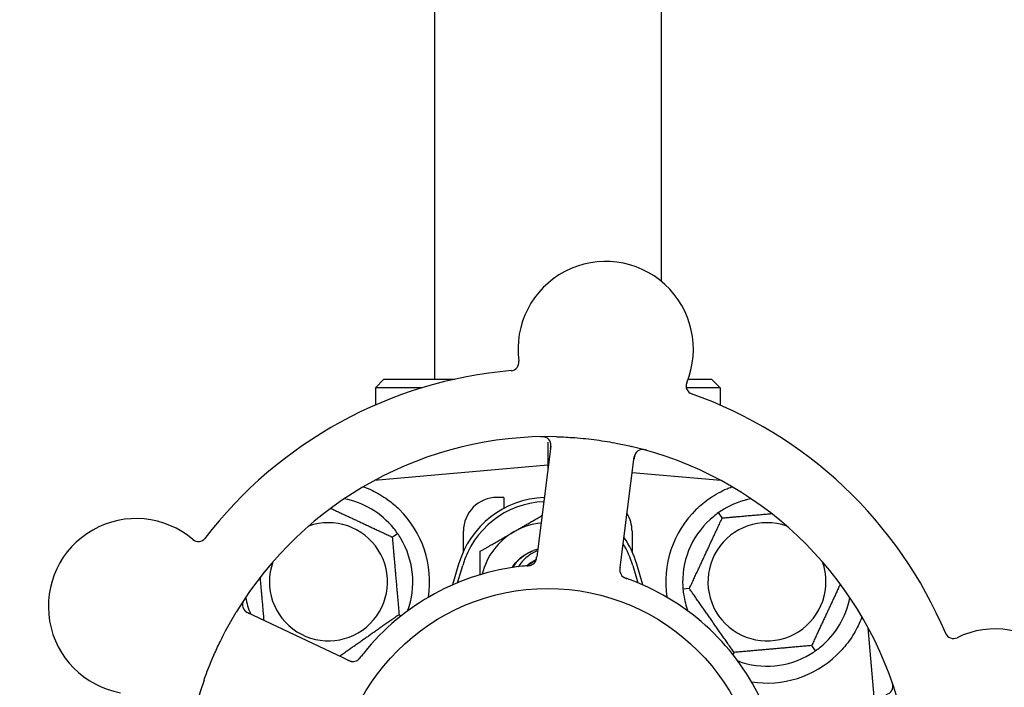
# Model space of a CAD drawing. Header units: inches. Extents: x 24 to 1128, y -69 to 748.
# Tile 32 of 256: x 114.03 to 117.68, y 215.86 to 218.33. Entities that reach past the tile are written whole.
import ezdxf

# ---------------------------------------------------------------- set-up
doc = ezdxf.new("R2010")
doc.units = ezdxf.units.IN
doc.header["$LTSCALE"] = 32
doc.header["$MEASUREMENT"] = 0
doc.layers.add('Dimension (ANSI)', color=7, linetype='Continuous', lineweight=25)
doc.layers.add('Visible (ANSI)', color=7, linetype='Continuous', lineweight=30)
doc.styles.add('Note Text (ANSI)', font='tahoma.ttf')
doc.dimstyles.new('SB Fraction-16 (ANSI)', dxfattribs={"dimscale": 32, "dimtxt": 0.125, "dimasz": 0.098425, "dimexe": 0.125, "dimexo": 0.0625, "dimgap": 0.031496, "dimtad": 0, "dimtih": 1, "dimtoh": 1, "dimdec": 4, "dimrnd": 1e-08, "dimzin": 0, "dimdsep": 46, "dimlunit": 5, "dimtxsty": 'Note Text (ANSI)', "dimcen": 0.09, "dimdle": 0.393701, "dimclrd": 256, "dimclre": 256, "dimclrt": 256, "dimadec": 0, "dimazin": 3, "dimtfac": 0.96, "dimtofl": 0, "dimtmove": 0, "dimatfit": 3, "dimfxl": 1, "dimfrac": 2, "dimtolj": 1, "dimtzin": 12, "dimlwd": -1, "dimlwe": -1, "dimarcsym": 0})

# ---------------------------------------------------------------- blocks, each defined once
blk = doc.blocks.new('*D15')
at = {"layer": 'Defpoints', "color": 0, "transparency": 16777216}
for p in [(152.2904, 475.4837), (60.9568, 155.772), (120.1654, 155.772)]:
    blk.add_point(p, dxfattribs=at)
at = {"layer": 'Dimension (ANSI)', "transparency": 16777216}
for p, q in [((150.2904, 475.4837), (56.9568, 475.4837)), ((60.9568, 472.3341), (60.9568, 338.1609)), ((60.9568, 158.9216), (60.9568, 331.0948)), ((118.1654, 155.772), (56.9568, 155.772))]:
    blk.add_line(p, q, dxfattribs=at)
for points in [[(60.4319, 472.3341), (61.4817, 472.3341), (60.9568, 475.4837)], [(60.4319, 158.9216), (61.4817, 158.9216), (60.9568, 155.772)]]:
    blk.add_solid(points, dxfattribs=at)
at = {"layer": 'Dimension (ANSI)', "transparency": 16777216, "insert": (48.754, 337.153), "char_height": 4, "attachment_point": 1, "style": 'Note Text (ANSI)'}
blk.add_mtext('\\A1;319 11/16', dxfattribs=at)

msp = doc.modelspace()

# ---------------------------------------------------------------- linework, layer by layer
at = {"layer": 'Visible (ANSI)'}
for p, q in [((115.56611, 219.23158), (115.56611, 217.00008)), ((116.40611, 219.23158), (116.40611, 217.36345)), ((115.37861, 217.00008), (115.34736, 216.96883)), ((115.37861, 217.00008), (115.64173, 217.00008)), ((116.50638, 217.00008), (116.59361, 217.00008)), ((116.59361, 217.00008), (116.62486, 216.96883)), ((115.52213, 216.96883), (115.34736, 216.96883)), ((115.34736, 216.96883), (115.34736, 216.90455)), ((116.62486, 216.96883), (116.49974, 216.96883)), ((116.62486, 216.96883), (116.62486, 216.90455)), ((115.99787, 216.75221), (115.94782, 216.3624)), ((115.98611, 216.76732), (115.98611, 216.68133)), ((116.25679, 216.32273), (116.30684, 216.71254)), ((115.98611, 216.68133), (115.34412, 216.62516)), ((115.98611, 216.68133), (115.98611, 216.66057)), ((115.98874, 216.6811), (115.98611, 216.68133)), ((115.34736, 216.6269), (115.34736, 216.62544)), ((116.62809, 216.62516), (116.29931, 216.65392)), ((116.62486, 216.6269), (116.62486, 216.62544)), ((115.82361, 216.56258), (115.79861, 216.56258)), ((115.82361, 216.56258), (115.82361, 216.52174)), ((116.63303, 216.48655), (116.61937, 216.50606)), ((115.41008, 216.41565), (115.42959, 216.42932)), ((115.67361, 216.36203), (115.67361, 216.43758)), ((116.29861, 216.43758), (116.29861, 216.36203)), ((115.94782, 216.3624), (115.94529, 216.34266)), ((115.65611, 216.31508), (115.63378, 216.2385)), ((115.65236, 216.24643), (115.67111, 216.3107)), ((116.25426, 216.30302), (116.25679, 216.32273)), ((116.30111, 216.3107), (116.31986, 216.24643)), ((116.33844, 216.2385), (116.31611, 216.31508)), ((116.51103, 216.22492), (116.4873, 216.22284)), ((115.22793, 215.96853), (114.87266, 216.13659)), ((115.43524, 216.12808), (115.44366, 216.12415)), ((117.19602, 215.82433), (117.17369, 216.07956)), ((116.96419, 216.01361), (116.97785, 215.99409)), ((115.24589, 215.96004), (115.22793, 215.96853)), ((116.67661, 215.98845), (116.67268, 215.98002))]:
    msp.add_line(p, q, dxfattribs=at)
msp.add_circle((115.98611, 215.43758), 0.7875, dxfattribs=at)
for centre, radius, start, end in [((116.20101, 217.11134), 0.325, 337.56477, 187.80207), ((115.84806, 217.06297), 0.03125, 274.85452, 7.80207), ((115.98611, 215.43758), 1.6, 94.81714, 142.5497), ((116.5303, 216.97538), 0.03125, 157.56477, 250.51231), ((115.98611, 215.43758), 1.6, 22.81714, 70.5497), ((115.98611, 215.43758), 1.35, 88.62287, 148.74397), ((115.96688, 216.75619), 0.03125, 352.68342, 90.83549), ((115.98611, 215.43758), 1.35, 16.62287, 76.74397), ((116.33783, 216.70856), 0.03125, 74.53135, 172.68342), ((115.17361, 216.25008), 0.3125, 39.15807, 79.28378), ((115.98611, 216.21883), 0.34375, 92.10255, 163.7398), ((115.79861, 216.43758), 0.125, 90, 180), ((116.79861, 216.25008), 0.3125, 100.71622, 120.84193), ((115.17361, 216.25008), 0.375, 351.21293, 45.72238), ((115.98611, 216.21883), 0.32812, 92.55546, 163.7398), ((116.79861, 216.25008), 0.375, 134.27762, 188.78707), ((114.46068, 216.15918), 0.325, 49.56477, 259.80207), ((116.17361, 216.43758), 0.125, 0, 31.69426), ((116.79861, 216.25008), 0.3125, 129.15807, 180.84193), ((115.17361, 216.25008), 0.21875, 160.34111, 109.65889), ((115.98611, 216.21883), 0.25, 95.68783, 120), ((116.79861, 216.25008), 0.21875, 70.34111, 19.65889), ((114.69174, 216.43034), 0.03125, 229.56477, 322.51231), ((115.17361, 216.25008), 0.3125, 339.72028, 30.84193), ((115.98611, 216.21883), 0.25, 120, 166.26096), ((115.98611, 216.21883), 0.34375, 16.2602, 34.73634), ((115.98611, 216.21883), 0.32812, 16.2602, 31.61609), ((115.98611, 216.21883), 0.15625, 105.94214, 109.71036), ((115.98611, 215.43758), 0.875, 96.19111, 141.17573), ((115.98611, 216.21883), 0.11727, 112.2465, 129.43252), ((115.91356, 216.34092), 0.03125, 293.46904, 335.46837), ((116.28451, 216.29329), 0.03125, 190.67765, 232.13682), ((115.98611, 215.43758), 0.875, 24.19111, 69.17573), ((115.17361, 216.25008), 0.3125, 190.71622, 202.42184), ((116.79861, 216.25008), 0.3125, 189.15807, 200.27972), ((116.79861, 216.25008), 0.3125, 309.15807, 349.28378), ((114.88602, 216.16484), 0.03125, 146.53135, 244.68342), ((117.4893, 216.07114), 0.03125, 202.85452, 295.80207), ((117.64436, 215.75041), 0.325, 265.56477, 115.80207), ((116.79861, 216.25008), 0.3125, 249.72028, 300.84193), ((116.79861, 216.25008), 0.375, 261.21293, 313.75453), ((115.26449, 215.98581), 0.03125, 262.67765, 304.13682), ((115.98611, 215.43758), 1.35, 160.62287, 220.74397), ((117.23424, 215.86334), 0.03125, 280.68342, 18.83549)]:
    msp.add_arc(centre, radius, start, end, dxfattribs=at)
for points, knots in [([(115.98006, 216.78452), (115.9798, 216.78464), (115.97946, 216.78478), (115.97835, 216.78522), (115.97746, 216.78553), (115.97545, 216.78611), (115.97422, 216.78639), (115.97205, 216.78675), (115.97135, 216.78685), (115.9696, 216.78706), (115.96851, 216.78715), (115.96618, 216.78729), (115.96492, 216.78733), (115.96295, 216.78736), (115.96222, 216.78735), (115.96076, 216.78734), (115.96005, 216.78733), (115.95933, 216.78731)], [0.051298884, 0.051298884, 0.051298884, 0.051298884, 0.057269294, 0.057269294, 0.069785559, 0.069785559, 0.08363266, 0.08363266, 0.08945843, 0.08945843, 0.097820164, 0.097820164, 0.107290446, 0.107290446, 0.113094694, 0.113094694, 0.118968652, 0.118968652, 0.118968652, 0.118968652]), ([(116.01855, 216.78719), (116.04147, 216.78664), (116.06424, 216.7855), (116.11358, 216.78181), (116.14045, 216.779), (116.1934, 216.77183), (116.21917, 216.76756), (116.26177, 216.75925), (116.27873, 216.7556), (116.29567, 216.75161)], [-0.73118965, -0.73118965, -0.73118965, -0.73118965, -0.55244576, -0.55244576, -0.34137939, -0.34137939, -0.13566771, -0.13566771, 0, 0, 0, 0]), ([(115.99684, 216.74416), (115.99696, 216.7451), (115.99708, 216.74604), (115.99752, 216.7497), (115.99776, 216.75241), (115.99787, 216.75697), (115.99778, 216.75891), (115.99743, 216.76209), (115.99717, 216.76351), (115.9966, 216.76572), (115.99635, 216.76653), (115.99605, 216.76738), (115.99598, 216.76756), (115.99592, 216.76772)], [0, 0, 0, 0, 0.007248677, 0.007248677, 0.028564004, 0.028564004, 0.047482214, 0.047482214, 0.065361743, 0.065361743, 0.076705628, 0.076705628, 0.079955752, 0.079955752, 0.079955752, 0.079955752]), ([(116.35298, 216.73677), (116.35237, 216.73694), (116.35177, 216.73711), (116.35016, 216.73755), (116.34912, 216.73783), (116.34718, 216.73829), (116.34627, 216.7385), (116.34395, 216.73896), (116.3425, 216.7392), (116.33997, 216.7395), (116.33884, 216.73959), (116.33691, 216.73966), (116.33608, 216.73966), (116.33442, 216.73959), (116.33363, 216.7395), (116.33274, 216.73938), (116.33255, 216.73935), (116.33239, 216.73933)], [0, 0, 0, 0, 0.005149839, 0.005149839, 0.013554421, 0.013554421, 0.020527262, 0.020527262, 0.031641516, 0.031641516, 0.041623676, 0.041623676, 0.051235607, 0.051235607, 0.06373445, 0.06373445, 0.067355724, 0.067355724, 0.067355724, 0.067355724]), ([(116.31259, 216.72698), (116.31242, 216.72673), (116.31221, 216.72643), (116.31124, 216.72492), (116.3104, 216.72338), (116.30915, 216.72047), (116.30864, 216.71904), (116.30757, 216.71532), (116.30705, 216.71292), (116.30647, 216.70941), (116.30632, 216.70837), (116.30605, 216.70638), (116.30593, 216.70543), (116.3058, 216.70448)], [0.058736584, 0.058736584, 0.058736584, 0.058736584, 0.064782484, 0.064782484, 0.086145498, 0.086145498, 0.103238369, 0.103238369, 0.123434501, 0.123434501, 0.131598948, 0.131598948, 0.13893919, 0.13893919, 0.13893919, 0.13893919]), ([(115.30471, 216.60141), (115.31551, 216.59738), (115.32654, 216.59266), (115.35465, 216.57908), (115.37428, 216.56771), (115.40801, 216.54337), (115.42242, 216.53123), (115.43541, 216.51856)], [1.39731378, 1.39731378, 1.39731378, 1.39731378, 1.49356897, 1.49356897, 1.66386875, 1.66386875, 1.79881771, 1.79881771, 1.79881771, 1.79881771]), ([(116.53681, 216.51856), (116.55195, 216.53333), (116.5689, 216.54725), (116.60791, 216.57402), (116.63032, 216.58592), (116.65605, 216.59697), (116.66176, 216.59927), (116.66751, 216.60141)], [0.55181372, 0.55181372, 0.55181372, 0.55181372, 0.71000954, 0.71000954, 0.90366002, 0.90366002, 0.95550669, 0.95550669, 0.95550669, 0.95550669]), ([(115.85431, 216.30254), (115.85903, 216.31008), (115.86439, 216.31721), (115.87038, 216.32381), (115.88753, 216.34271), (115.90951, 216.357), (115.93353, 216.36561)], [9.99046979, 9.99046979, 9.99046979, 9.99046979, 10.16152319, 10.16152319, 10.16152319, 10.65156368, 10.65156368, 10.65156368, 10.65156368]), ([(115.85676, 216.30296), (115.85826, 216.30543), (115.85982, 216.30785), (115.86786, 216.31953), (115.87531, 216.32809), (115.89809, 216.34897), (115.91505, 216.35929), (115.93341, 216.36592)], [-0.25639672, -0.25639672, -0.25639672, -0.25639672, -0.23449039, -0.23449039, -0.1487662, -0.1487662, 0, 0, 0, 0]), ([(115.9481, 216.36457), (115.93736, 216.36031), (115.92713, 216.35482), (115.90243, 216.33747), (115.88941, 216.32396), (115.87894, 216.30748), (115.87844, 216.30668), (115.87795, 216.30587)], [-0.61635944, -0.61635944, -0.61635944, -0.61635944, -0.52774982, -0.52774982, -0.38555901, -0.38555901, -0.37828525, -0.37828525, -0.37828525, -0.37828525]), ([(115.94143, 216.32679), (115.94147, 216.32687), (115.94152, 216.32696), (115.94165, 216.32724), (115.94174, 216.32744), (115.94216, 216.32836), (115.94251, 216.32923), (115.94324, 216.33137), (115.94362, 216.33275), (115.94425, 216.33561), (115.94451, 216.33709), (115.94484, 216.33925), (115.94493, 216.33993), (115.94507, 216.34095), (115.94511, 216.34129), (115.9452, 216.34196), (115.94524, 216.34229), (115.94528, 216.34262)], [0.038929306, 0.038929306, 0.038929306, 0.038929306, 0.040726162, 0.040726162, 0.043941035, 0.043941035, 0.054249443, 0.054249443, 0.066768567, 0.066768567, 0.078206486, 0.078206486, 0.083402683, 0.083402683, 0.086046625, 0.086046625, 0.088630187, 0.088630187, 0.088630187, 0.088630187]), ([(115.94179, 216.32752), (115.94179, 216.32752), (115.9418, 216.32752), (115.94183, 216.32759), (115.94192, 216.32779), (115.9422, 216.32842), (115.94241, 216.32892), (115.94285, 216.33006), (115.94306, 216.33069), (115.94331, 216.33151), (115.94337, 216.33172), (115.9438, 216.33325), (115.94419, 216.33504), (115.94466, 216.33795), (115.94478, 216.33882), (115.94497, 216.34018), (115.94503, 216.34065), (115.94516, 216.34162), (115.94522, 216.34212), (115.94528, 216.34262)], [0.028019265, 0.028019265, 0.028019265, 0.028019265, 0.028672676, 0.028672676, 0.033062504, 0.033062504, 0.040781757, 0.040781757, 0.051074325, 0.051074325, 0.054504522, 0.054504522, 0.075062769, 0.075062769, 0.083066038, 0.083066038, 0.087153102, 0.087153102, 0.091266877, 0.091266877, 0.091266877, 0.091266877]), ([(115.91016, 216.30927), (115.90968, 216.30923), (115.90917, 216.30919), (115.90863, 216.30914), (115.90375, 216.30871), (115.89709, 216.30805), (115.89174, 216.30747)], [0.48080563, 0.48080563, 0.48080563, 0.48080563, 0.5329828, 0.5329828, 0.5329828, 1, 1, 1, 1]), ([(115.90788, 216.30907), (115.90972, 216.31084), (115.91163, 216.31255), (115.92263, 216.32179), (115.93273, 216.32799), (115.94357, 216.33264)], [-2.04013267, -2.04013267, -2.04013267, -2.04013267, -2.02048123, -2.02048123, -1.92997412, -1.92997412, -1.92997412, -1.92997412]), ([(115.9102, 216.30928), (115.91049, 216.3093), (115.91079, 216.30933), (115.9116, 216.3094), (115.91211, 216.30945), (115.91369, 216.3096), (115.91478, 216.30971), (115.91703, 216.31), (115.91822, 216.31018), (115.92055, 216.3106), (115.92164, 216.31085), (115.92378, 216.31142), (115.92472, 216.31175), (115.92588, 216.3122), (115.92619, 216.31234), (115.92643, 216.31244)], [0.001596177, 0.001596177, 0.001596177, 0.001596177, 0.00393777, 0.00393777, 0.007842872, 0.007842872, 0.016055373, 0.016055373, 0.025513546, 0.025513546, 0.037191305, 0.037191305, 0.054193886, 0.054193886, 0.06155888, 0.06155888, 0.06155888, 0.06155888]), ([(115.9102, 216.30928), (115.91074, 216.30932), (115.91129, 216.30937), (115.91237, 216.30947), (115.91291, 216.30952), (115.91472, 216.30969), (115.91599, 216.30984), (115.91804, 216.31012), (115.91888, 216.31026), (115.92079, 216.31061), (115.92178, 216.31085), (115.92351, 216.31133), (115.92428, 216.31158), (115.92549, 216.31203), (115.92598, 216.31224), (115.92627, 216.31237), (115.92631, 216.31239), (115.92633, 216.31239), (115.92633, 216.31239), (115.92633, 216.31239)], [0, 0, 0, 0, 0.004180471, 0.004180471, 0.008305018, 0.008305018, 0.018114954, 0.018114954, 0.025612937, 0.025612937, 0.036850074, 0.036850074, 0.047489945, 0.047489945, 0.056089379, 0.056089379, 0.058286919, 0.058286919, 0.058652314, 0.058652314, 0.058652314, 0.058652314]), ([(116.25426, 216.30301), (116.25419, 216.30249), (116.25412, 216.30196), (116.25399, 216.30094), (116.25393, 216.30044), (116.2538, 216.29931), (116.25373, 216.29869), (116.25349, 216.29647), (116.25339, 216.29504), (116.25332, 216.29281), (116.25333, 216.29183), (116.25345, 216.29007), (116.25353, 216.28931), (116.25371, 216.28805), (116.25381, 216.28749), (116.25387, 216.28717), (116.25388, 216.28713), (116.25388, 216.28713), (116.25388, 216.28713), (116.25388, 216.28713)], [0, 0, 0, 0, 0.004355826, 0.004355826, 0.008687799, 0.008687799, 0.014307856, 0.014307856, 0.029588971, 0.029588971, 0.043844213, 0.043844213, 0.054171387, 0.054171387, 0.06195455, 0.06195455, 0.063871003, 0.063871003, 0.063878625, 0.063878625, 0.063878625, 0.063878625]), ([(116.25425, 216.30297), (116.25421, 216.30268), (116.25418, 216.30238), (116.25397, 216.30076), (116.2538, 216.29939), (116.25353, 216.29653), (116.25343, 216.29502), (116.25337, 216.29232), (116.25341, 216.29109), (116.2536, 216.28883), (116.25376, 216.28775), (116.25394, 216.28685), (116.25396, 216.28672), (116.25399, 216.28661)], [0, 0, 0, 0, 0.002309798, 0.002309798, 0.012623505, 0.012623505, 0.02433842, 0.02433842, 0.035397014, 0.035397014, 0.047442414, 0.047442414, 0.049661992, 0.049661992, 0.049661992, 0.049661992]), ([(116.26474, 216.26909), (116.26493, 216.26894), (116.26516, 216.26876), (116.26587, 216.26823), (116.26639, 216.26787), (116.26753, 216.26714), (116.26813, 216.26678), (116.26937, 216.2661), (116.26999, 216.26578), (116.2715, 216.26506), (116.27244, 216.26464), (116.27384, 216.26405), (116.27427, 216.26388), (116.27581, 216.26327), (116.27698, 216.26283), (116.2785, 216.26228), (116.27888, 216.26215), (116.27942, 216.26195), (116.27959, 216.26189), (116.27975, 216.26183)], [0.044252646, 0.044252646, 0.044252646, 0.044252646, 0.05067159, 0.05067159, 0.061250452, 0.061250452, 0.07105005, 0.07105005, 0.078610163, 0.078610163, 0.087196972, 0.087196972, 0.090753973, 0.090753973, 0.100050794, 0.100050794, 0.103147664, 0.103147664, 0.104517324, 0.104517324, 0.104517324, 0.104517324]), ([(116.26503, 216.26885), (116.26503, 216.26885), (116.26506, 216.26883), (116.26517, 216.26875), (116.26528, 216.26866), (116.26563, 216.26839), (116.26593, 216.26817), (116.26694, 216.26747), (116.26773, 216.26697), (116.26948, 216.266), (116.27041, 216.26552), (116.27264, 216.26451), (116.27399, 216.26396), (116.27662, 216.26295), (116.27793, 216.26248), (116.27939, 216.26196), (116.27957, 216.2619), (116.27975, 216.26183)], [0.030853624, 0.030853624, 0.030853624, 0.030853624, 0.032941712, 0.032941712, 0.036385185, 0.036385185, 0.042347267, 0.042347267, 0.055267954, 0.055267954, 0.065838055, 0.065838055, 0.077516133, 0.077516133, 0.087897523, 0.087897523, 0.089364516, 0.089364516, 0.089364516, 0.089364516]), ([(114.86387, 216.18796), (114.86352, 216.18744), (114.86318, 216.18692), (114.86225, 216.18552), (114.86167, 216.18462), (114.86063, 216.18292), (114.86016, 216.18212), (114.859, 216.18005), (114.85832, 216.17875), (114.85725, 216.17643), (114.85682, 216.17539), (114.85615, 216.17358), (114.8559, 216.17278), (114.85546, 216.17119), (114.85529, 216.1704), (114.85513, 216.16952), (114.8551, 216.16933), (114.85508, 216.16917)], [0, 0, 0, 0, 0.005149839, 0.005149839, 0.013554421, 0.013554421, 0.020527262, 0.020527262, 0.031641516, 0.031641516, 0.041623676, 0.041623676, 0.051235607, 0.051235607, 0.06373445, 0.06373445, 0.067355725, 0.067355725, 0.067355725, 0.067355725]), ([(114.71258, 215.88549), (114.71547, 215.8937), (114.71844, 215.90188), (114.73011, 215.93313), (114.73928, 215.95578), (114.75632, 215.99475), (114.76388, 216.01114), (114.77848, 216.0412), (114.78542, 216.05489), (114.805, 216.09193), (114.81812, 216.11509), (114.83205, 216.13804)], [-0.73117437, -0.73117437, -0.73117437, -0.73117437, -0.66329539, -0.66329539, -0.47009836, -0.47009836, -0.32966499, -0.32966499, -0.20932583, -0.20932583, 0, 0, 0, 0]), ([(114.8607, 216.14653), (114.86088, 216.14629), (114.86111, 216.146), (114.86224, 216.14461), (114.86345, 216.14333), (114.86583, 216.14124), (114.86703, 216.14031), (114.87024, 216.13815), (114.87236, 216.13692), (114.87552, 216.13528), (114.87646, 216.13481), (114.87827, 216.13394), (114.87914, 216.13353), (114.88, 216.13312)], [0.058736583, 0.058736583, 0.058736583, 0.058736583, 0.064782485, 0.064782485, 0.086145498, 0.086145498, 0.103238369, 0.103238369, 0.1234345, 0.1234345, 0.131598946, 0.131598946, 0.138939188, 0.138939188, 0.138939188, 0.138939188]), ([(117.15044, 216.1207), (117.14628, 216.1094), (117.14146, 216.0977), (117.12774, 216.06929), (117.11651, 216.04983), (117.08969, 216.01255), (117.07414, 215.99471), (117.05795, 215.97921)], [1.39089206, 1.39089206, 1.39089206, 1.39089206, 1.4959744, 1.4959744, 1.66977331, 1.66977331, 1.84048199, 1.84048199, 1.84048199, 1.84048199]), ([(115.2814, 215.95952), (115.28159, 215.95965), (115.28184, 215.95982), (115.28256, 215.96033), (115.28307, 215.96072), (115.28411, 215.96157), (115.28464, 215.96203), (115.28567, 215.963), (115.28616, 215.96349), (115.28732, 215.9647), (115.28801, 215.96547), (115.289, 215.96662), (115.2893, 215.96697), (115.29036, 215.96825), (115.29113, 215.96923), (115.29212, 215.9705), (115.29237, 215.97082), (115.29272, 215.97128), (115.29283, 215.97142), (115.29294, 215.97156)], [0.044252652, 0.044252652, 0.044252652, 0.044252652, 0.050671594, 0.050671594, 0.061250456, 0.061250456, 0.071050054, 0.071050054, 0.078610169, 0.078610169, 0.087196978, 0.087196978, 0.090753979, 0.090753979, 0.100050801, 0.100050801, 0.10314767, 0.10314767, 0.10451733, 0.10451733, 0.10451733, 0.10451733]), ([(115.28171, 215.95973), (115.28171, 215.95973), (115.28174, 215.95974), (115.28185, 215.95982), (115.28197, 215.9599), (115.28234, 215.96016), (115.28263, 215.96037), (115.28361, 215.96111), (115.28433, 215.96171), (115.2858, 215.96307), (115.28654, 215.96382), (115.28819, 215.96562), (115.28913, 215.96673), (115.29091, 215.96893), (115.29176, 215.97003), (115.2927, 215.97125), (115.29282, 215.97141), (115.29294, 215.97156)], [0.030853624, 0.030853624, 0.030853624, 0.030853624, 0.032941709, 0.032941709, 0.03638518, 0.03638518, 0.042347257, 0.042347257, 0.055267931, 0.055267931, 0.065838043, 0.065838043, 0.077516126, 0.077516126, 0.087897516, 0.087897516, 0.089364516, 0.089364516, 0.089364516, 0.089364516]), ([(115.24589, 215.96004), (115.24637, 215.95981), (115.24685, 215.95958), (115.24778, 215.95914), (115.24824, 215.95893), (115.24927, 215.95845), (115.24984, 215.95819), (115.25188, 215.95729), (115.2532, 215.95675), (115.25531, 215.95599), (115.25624, 215.9557), (115.25795, 215.95527), (115.2587, 215.9551), (115.25995, 215.95489), (115.26051, 215.95481), (115.26084, 215.95477), (115.26088, 215.95476), (115.26088, 215.95476), (115.26088, 215.95476), (115.26088, 215.95476)], [0, 0, 0, 0, 0.004355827, 0.004355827, 0.008687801, 0.008687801, 0.014307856, 0.014307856, 0.029588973, 0.029588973, 0.043844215, 0.043844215, 0.054171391, 0.054171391, 0.061954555, 0.061954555, 0.063871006, 0.063871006, 0.063878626, 0.063878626, 0.063878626, 0.063878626]), ([(115.24593, 215.96002), (115.2462, 215.95989), (115.24646, 215.95976), (115.24794, 215.95907), (115.24919, 215.95848), (115.25183, 215.95734), (115.25324, 215.95677), (115.25579, 215.95589), (115.25697, 215.95555), (115.25917, 215.95503), (115.26025, 215.95485), (115.26116, 215.95474), (115.2613, 215.95472), (115.26141, 215.95471)], [0, 0, 0, 0, 0.002309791, 0.002309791, 0.012623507, 0.012623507, 0.024338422, 0.024338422, 0.035397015, 0.035397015, 0.047442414, 0.047442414, 0.049661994, 0.049661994, 0.049661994, 0.049661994]), ([(117.26526, 215.85956), (117.26529, 215.85985), (117.26532, 215.8602), (117.2654, 215.8614), (117.26542, 215.86234), (117.26534, 215.86443), (117.26524, 215.86569), (117.2649, 215.86787), (117.26478, 215.86856), (117.26444, 215.87028), (117.26419, 215.87136), (117.26361, 215.87362), (117.26326, 215.87483), (117.26267, 215.8767), (117.26244, 215.8774), (117.26198, 215.87878), (117.26174, 215.87945), (117.26151, 215.88013)], [0.051298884, 0.051298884, 0.051298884, 0.051298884, 0.057269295, 0.057269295, 0.069785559, 0.069785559, 0.08363266, 0.08363266, 0.08945843, 0.08945843, 0.097820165, 0.097820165, 0.107290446, 0.107290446, 0.113094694, 0.113094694, 0.118968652, 0.118968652, 0.118968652, 0.118968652])]:
    msp.add_open_spline(points, degree=3, knots=knots, dxfattribs=at)
for points, weights in [([(115.30157, 216.60115), (115.30314, 216.60128), (115.30471, 216.60141)], [0.999914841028, 0.999914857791, 0.999914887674]), ([(116.66751, 216.60141), (116.66907, 216.60128), (116.67064, 216.60115)], [0.999914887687, 0.999914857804, 0.999914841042]), ([(115.18203, 216.52199), (115.29267, 216.4704), (115.41008, 216.41565)], [1.07748863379, 1.18694802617, 1.04422863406]), ([(115.86111, 216.43533), (115.91032, 216.46374), (115.96488, 216.49525)], [1, 1.03200893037, 1.01002889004]), ([(116.51103, 216.22492), (116.57203, 216.35573), (116.63303, 216.48655)], [1.04422863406, 1.20577136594, 1.04422863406]), ([(116.63303, 216.48655), (116.73042, 216.49507), (116.81579, 216.50253)], [1.04422863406, 1.14843950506, 1.11819795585]), ([(115.41008, 216.41565), (115.42266, 216.27187), (115.43524, 216.12808)], [1.04422863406, 1.20577136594, 1.04422863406]), ([(115.73611, 216.36316), (115.8031, 216.40184), (115.86111, 216.43533)], [1, 1.0379548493, 1]), ([(115.73611, 216.2761), (115.73611, 216.31706), (115.73611, 216.36316)], [1.01840264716, 1.02228011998, 1]), ([(114.93517, 216.10702), (114.92783, 216.19091), (114.92115, 216.26725)], [1.06521891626, 1.14516515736, 1.11819795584]), ([(116.67661, 215.98845), (116.59382, 216.10668), (116.51103, 216.22492)], [1.04422863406, 1.20577136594, 1.04422863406]), ([(117.07053, 216.24165), (117.01893, 216.13101), (116.96419, 216.01361)], [1.07748863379, 1.18694802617, 1.04422863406]), ([(115.43524, 216.12808), (115.32357, 216.04989), (115.21567, 215.97433)], [1.04422863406, 1.19550179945, 1.06346205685]), ([(116.96419, 216.01361), (116.8204, 216.00103), (116.67661, 215.98845)], [1.04422863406, 1.20577136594, 1.04422863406])]:
    msp.add_rational_spline(points, weights, degree=2, dxfattribs=at)
for points in [[(116.6384, 216.51838), (116.63219, 216.51468), (116.62561, 216.51043), (116.61937, 216.50606)], [(116.61937, 216.50606), (116.61312, 216.50168), (116.60688, 216.49696), (116.60128, 216.49239)], [(115.42959, 216.42932), (115.42522, 216.43556), (115.42049, 216.4418), (115.41592, 216.44741)], [(115.44192, 216.41029), (115.43821, 216.41649), (115.43396, 216.42307), (115.42959, 216.42932)], [(115.94319, 216.36907), (115.94508, 216.36961), (115.94697, 216.37011), (115.94887, 216.37057)], [(115.94319, 216.36907), (115.94515, 216.36962), (115.94704, 216.37011), (115.94887, 216.37054)], [(116.29717, 216.25542), (116.29159, 216.25754), (116.2844, 216.26017), (116.27975, 216.26183)], [(116.48614, 216.24548), (116.48625, 216.23826), (116.48664, 216.23043), (116.4873, 216.22284)], [(116.4873, 216.22284), (116.48797, 216.21525), (116.48894, 216.20748), (116.49009, 216.20034)], [(116.97785, 215.99409), (116.98409, 215.99847), (116.99034, 216.0032), (116.99594, 216.00776)], [(115.30442, 215.98614), (115.30067, 215.98149), (115.29595, 215.97547), (115.29293, 215.97155)], [(116.95882, 215.98177), (116.96502, 215.98547), (116.9716, 215.98972), (116.97785, 215.99409)]]:
    msp.add_open_spline(points, degree=3, dxfattribs=at)

# ---------------------------------------------------------------- dimensions: what is measured, and where the dimension line sits
at = {"layer": 'Dimension (ANSI)'}
dim = msp.add_linear_dim(base=(60.95681, 155.77197), p1=(152.29037, 475.48367), p2=(120.16537, 155.77197), angle=270, dimstyle='SB Fraction-16 (ANSI)', override={"dimgap": 0.031496, "dimdec": 4, "dimtol": 0, "dimlim": 0, "dimtp": 0, "dimtm": 0, "dimtdec": 2, "dimatfit": 1}, dxfattribs=at)
dim.commit()
dim.dimension.update_dxf_attribs({"geometry": '*D15', "text_midpoint": (60.95681, 334.62782), "dimtype": 160})

doc.saveas('drawing.dxf')
